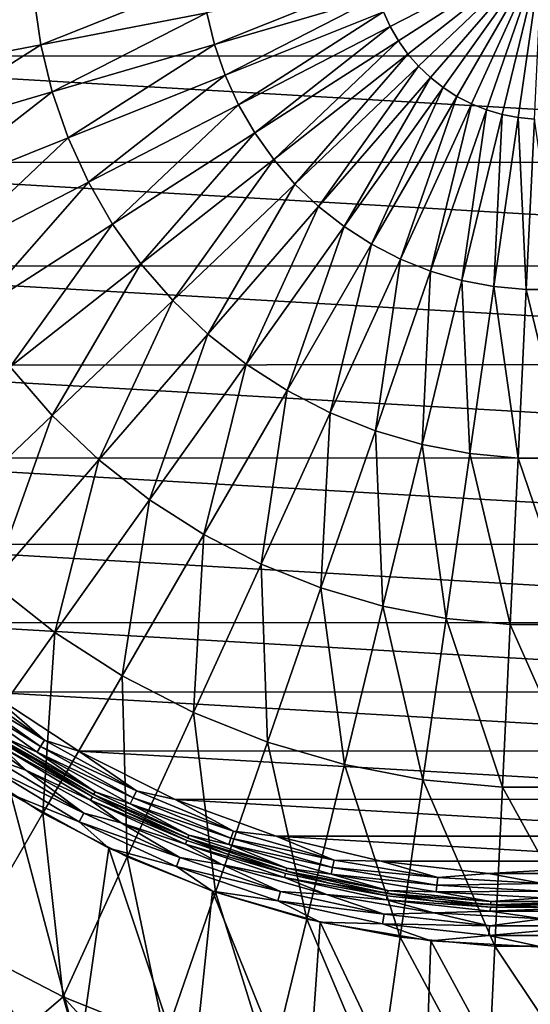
# Model space of a CAD drawing. Header units: millimetres. Extents: x -25 to 25, y -25 to 25.
# Tile 22 of 43: x -6.5 to -0.2, y -13.2 to -0.9. Entities that reach past the tile are written whole.
import ezdxf

# ---------------------------------------------------------------- set-up
doc = ezdxf.new("R2010")
doc.units = ezdxf.units.MM
doc.header["$LTSCALE"] = 65.185185
for name, color, linetype in [('11', 7, 'CONTINUOUS'), ('12', 7, 'CONTINUOUS'), ('5', 7, 'CONTINUOUS'), ('61', 7, 'CONTINUOUS'), ('62', 7, 'CONTINUOUS'), ('65', 7, 'CONTINUOUS'), ('66', 7, 'CONTINUOUS'), ('67', 7, 'CONTINUOUS'), ('9', 7, 'CONTINUOUS')]:
    doc.layers.add(name, color=color, linetype=linetype)

msp = doc.modelspace()

# ---------------------------------------------------------------- linework, layer by layer
at = {"layer": '11', "linetype": 'Continuous'}
for points in [[(-7.482, -9.382, 11.1), (-6.384, -10.161, 11.1), (-7.482, -9.382, 10), (-7.482, -9.382, 11.1)], [(-7.482, -9.382, 10), (-6.384, -10.161, 11.1), (-6.384, -10.161, 10), (-7.482, -9.382, 10)], [(-6.384, -10.161, 11.1), (-5.207, -10.812, 11.1), (-6.384, -10.161, 10), (-6.384, -10.161, 11.1)], [(-6.384, -10.161, 10), (-5.207, -10.812, 11.1), (-5.207, -10.812, 10), (-6.384, -10.161, 10)], [(-5.207, -10.812, 11.1), (-3.963, -11.327, 11.1), (-5.207, -10.812, 10), (-5.207, -10.812, 11.1)], [(-5.207, -10.812, 10), (-3.963, -11.327, 11.1), (-3.963, -11.327, 10), (-5.207, -10.812, 10)], [(-3.963, -11.327, 10), (-2.67, -11.699, 11.1), (-2.67, -11.699, 10), (-3.963, -11.327, 10)], [(-3.963, -11.327, 11.1), (-2.67, -11.699, 11.1), (-3.963, -11.327, 10), (-3.963, -11.327, 11.1)], [(-2.67, -11.699, 10), (-1.344, -11.925, 11.1), (-1.344, -11.925, 10), (-2.67, -11.699, 10)], [(-2.67, -11.699, 11.1), (-1.344, -11.925, 11.1), (-2.67, -11.699, 10), (-2.67, -11.699, 11.1)], [(-1.344, -11.925, 10), (0, -12, 11.1), (0, -12, 10), (-1.344, -11.925, 10)], [(-1.344, -11.925, 11.1), (0, -12, 11.1), (-1.344, -11.925, 10), (-1.344, -11.925, 11.1)]]:
    msp.add_3dface(points, dxfattribs=at)
at = {"layer": '12', "linetype": 'Continuous'}
for points in [[(-11.521, -1.35, 11.5), (-11.6, 0, 11.5), (11.521, -1.347, 11.5), (-11.521, -1.35, 11.5)], [(-11.6, 0, 11.5), (11.6, 0, 11.5), (11.521, -1.347, 11.5), (-11.6, 0, 11.5)], [(11.287, -2.677, 11.5), (-11.521, -1.35, 11.5), (11.521, -1.347, 11.5), (11.287, -2.677, 11.5)], [(-11.285, -2.683, 11.5), (-11.521, -1.35, 11.5), (11.287, -2.677, 11.5), (-11.285, -2.683, 11.5)], [(10.899, -3.97, 11.5), (-11.285, -2.683, 11.5), (11.287, -2.677, 11.5), (10.899, -3.97, 11.5)], [(-10.896, -3.978, 11.5), (-11.285, -2.683, 11.5), (10.899, -3.97, 11.5), (-10.896, -3.978, 11.5)], [(10.366, -5.207, 11.5), (-10.896, -3.978, 11.5), (10.899, -3.97, 11.5), (10.366, -5.207, 11.5)], [(-10.361, -5.217, 11.5), (-10.896, -3.978, 11.5), (10.366, -5.207, 11.5), (-10.361, -5.217, 11.5)], [(9.692, -6.373, 11.5), (-10.361, -5.217, 11.5), (10.366, -5.207, 11.5), (9.692, -6.373, 11.5)], [(-9.686, -6.383, 11.5), (-10.361, -5.217, 11.5), (9.692, -6.373, 11.5), (-9.686, -6.383, 11.5)], [(8.887, -7.455, 11.5), (-9.686, -6.383, 11.5), (9.692, -6.373, 11.5), (8.887, -7.455, 11.5)], [(-8.88, -7.463, 11.5), (-9.686, -6.383, 11.5), (8.887, -7.455, 11.5), (-8.88, -7.463, 11.5)], [(7.961, -8.437, 11.5), (-8.88, -7.463, 11.5), (8.887, -7.455, 11.5), (7.961, -8.437, 11.5)], [(-7.955, -8.443, 11.5), (-8.88, -7.463, 11.5), (7.961, -8.437, 11.5), (-7.955, -8.443, 11.5)], [(6.928, -9.304, 11.5), (-7.955, -8.443, 11.5), (7.961, -8.437, 11.5), (6.928, -9.304, 11.5)], [(-6.923, -9.308, 11.5), (-7.955, -8.443, 11.5), (6.928, -9.304, 11.5), (-6.923, -9.308, 11.5)], [(5.802, -10.045, 11.5), (-6.923, -9.308, 11.5), (6.928, -9.304, 11.5), (5.802, -10.045, 11.5)], [(-5.798, -10.047, 11.5), (-6.923, -9.308, 11.5), (5.802, -10.045, 11.5), (-5.798, -10.047, 11.5)], [(4.598, -10.65, 11.5), (-5.798, -10.047, 11.5), (5.802, -10.045, 11.5), (4.598, -10.65, 11.5)], [(-4.596, -10.651, 11.5), (-5.798, -10.047, 11.5), (4.598, -10.65, 11.5), (-4.596, -10.651, 11.5)], [(3.33, -11.112, 11.5), (-4.596, -10.651, 11.5), (4.598, -10.65, 11.5), (3.33, -11.112, 11.5)], [(-3.33, -11.112, 11.5), (-4.596, -10.651, 11.5), (3.33, -11.112, 11.5), (-3.33, -11.112, 11.5)], [(2.015, -11.424, 11.5), (-3.33, -11.112, 11.5), (3.33, -11.112, 11.5), (2.015, -11.424, 11.5)], [(-2.017, -11.423, 11.5), (-3.33, -11.112, 11.5), (2.015, -11.424, 11.5), (-2.017, -11.423, 11.5)], [(-0.677, -11.58, 11.5), (-2.017, -11.423, 11.5), (2.015, -11.424, 11.5), (-0.677, -11.58, 11.5)], [(0.673, -11.58, 11.5), (-0.677, -11.58, 11.5), (2.015, -11.424, 11.5), (0.673, -11.58, 11.5)]]:
    msp.add_3dface(points, dxfattribs=at)
at = {"layer": '5', "linetype": 'Continuous'}
for points in [[(-1.905, -0.982, 14.925), (0, 0, 15), (-1.989, -0.796, 14.925), (-1.905, -0.982, 14.925)], [(-1.803, -1.159, 14.925), (0, 0, 15), (-1.905, -0.982, 14.925), (-1.803, -1.159, 14.925)], [(-1.684, -1.325, 14.925), (0, 0, 15), (-1.803, -1.159, 14.925), (-1.684, -1.325, 14.925)], [(-1.551, -1.479, 14.925), (0, 0, 15), (-1.684, -1.325, 14.925), (-1.551, -1.479, 14.925)], [(-1.403, -1.619, 14.925), (0, 0, 15), (-1.551, -1.479, 14.925), (-1.403, -1.619, 14.925)], [(-1.243, -1.746, 14.925), (0, 0, 15), (-1.403, -1.619, 14.925), (-1.243, -1.746, 14.925)], [(-1.071, -1.856, 14.925), (0, 0, 15), (-1.243, -1.746, 14.925), (-1.071, -1.856, 14.925)], [(-0.89, -1.949, 14.925), (0, 0, 15), (-1.071, -1.856, 14.925), (-0.89, -1.949, 14.925)], [(-0.701, -2.025, 14.925), (0, 0, 15), (-0.89, -1.949, 14.925), (-0.701, -2.025, 14.925)], [(-0.505, -2.082, 14.925), (0, 0, 15), (-0.701, -2.025, 14.925), (-0.505, -2.082, 14.925)], [(-0.305, -2.121, 14.925), (0, 0, 15), (-0.505, -2.082, 14.925), (-0.305, -2.121, 14.925)], [(-0.102, -2.14, 14.925), (0, 0, 15), (-0.305, -2.121, 14.925), (-0.102, -2.14, 14.925)], [(-6.275, -1.209, 14.324), (-4.258, -0.407, 14.699), (-6.362, -0.607, 14.324), (-6.275, -1.209, 14.324)], [(-4.2, -0.809, 14.699), (-4.258, -0.407, 14.699), (-6.275, -1.209, 14.324), (-4.2, -0.809, 14.699)], [(-4.104, -1.205, 14.699), (-2.104, -0.406, 14.925), (-4.2, -0.809, 14.699), (-4.104, -1.205, 14.699)], [(-2.056, -0.604, 14.925), (-2.104, -0.406, 14.925), (-4.104, -1.205, 14.699), (-2.056, -0.604, 14.925)], [(-8.319, -1.603, 13.801), (-6.362, -0.607, 14.324), (-8.434, -0.805, 13.801), (-8.319, -1.603, 13.801)], [(-6.275, -1.209, 14.324), (-6.362, -0.607, 14.324), (-8.319, -1.603, 13.801), (-6.275, -1.209, 14.324)], [(-3.971, -1.59, 14.699), (-2.056, -0.604, 14.925), (-4.104, -1.205, 14.699), (-3.971, -1.59, 14.699)], [(-1.989, -0.796, 14.925), (-2.056, -0.604, 14.925), (-3.971, -1.59, 14.699), (-1.989, -0.796, 14.925)], [(-6.132, -1.8, 14.324), (-4.2, -0.809, 14.699), (-6.275, -1.209, 14.324), (-6.132, -1.8, 14.324)], [(-4.104, -1.205, 14.699), (-4.2, -0.809, 14.699), (-6.132, -1.8, 14.324), (-4.104, -1.205, 14.699)], [(-3.802, -1.96, 14.699), (-1.989, -0.796, 14.925), (-3.971, -1.59, 14.699), (-3.802, -1.96, 14.699)], [(-1.905, -0.982, 14.925), (-1.989, -0.796, 14.925), (-3.802, -1.96, 14.699), (-1.905, -0.982, 14.925)], [(-3.598, -2.312, 14.699), (-1.905, -0.982, 14.925), (-3.802, -1.96, 14.699), (-3.598, -2.312, 14.699)], [(-1.803, -1.159, 14.925), (-1.905, -0.982, 14.925), (-3.598, -2.312, 14.699), (-1.803, -1.159, 14.925)], [(-8.129, -2.387, 13.801), (-6.275, -1.209, 14.324), (-8.319, -1.603, 13.801), (-8.129, -2.387, 13.801)], [(-6.132, -1.8, 14.324), (-6.275, -1.209, 14.324), (-8.129, -2.387, 13.801), (-6.132, -1.8, 14.324)], [(-5.933, -2.375, 14.324), (-4.104, -1.205, 14.699), (-6.132, -1.8, 14.324), (-5.933, -2.375, 14.324)], [(-3.971, -1.59, 14.699), (-4.104, -1.205, 14.699), (-5.933, -2.375, 14.324), (-3.971, -1.59, 14.699)], [(-3.362, -2.644, 14.699), (-1.803, -1.159, 14.925), (-3.598, -2.312, 14.699), (-3.362, -2.644, 14.699)], [(-1.684, -1.325, 14.925), (-1.803, -1.159, 14.925), (-3.362, -2.644, 14.699), (-1.684, -1.325, 14.925)], [(-3.096, -2.952, 14.699), (-1.684, -1.325, 14.925), (-3.362, -2.644, 14.699), (-3.096, -2.952, 14.699)], [(-1.551, -1.479, 14.925), (-1.684, -1.325, 14.925), (-3.096, -2.952, 14.699), (-1.551, -1.479, 14.925)], [(-5.68, -2.928, 14.324), (-3.971, -1.59, 14.699), (-5.933, -2.375, 14.324), (-5.68, -2.928, 14.324)], [(-3.802, -1.96, 14.699), (-3.971, -1.59, 14.699), (-5.68, -2.928, 14.324), (-3.802, -1.96, 14.699)], [(-2.801, -3.233, 14.699), (-1.551, -1.479, 14.925), (-3.096, -2.952, 14.699), (-2.801, -3.233, 14.699)], [(-1.403, -1.619, 14.925), (-1.551, -1.479, 14.925), (-2.801, -3.233, 14.699), (-1.403, -1.619, 14.925)], [(-2.481, -3.484, 14.699), (-1.403, -1.619, 14.925), (-2.801, -3.233, 14.699), (-2.481, -3.484, 14.699)], [(-1.243, -1.746, 14.925), (-1.403, -1.619, 14.925), (-2.481, -3.484, 14.699), (-1.243, -1.746, 14.925)], [(-7.865, -3.149, 13.801), (-6.132, -1.8, 14.324), (-8.129, -2.387, 13.801), (-7.865, -3.149, 13.801)], [(-5.933, -2.375, 14.324), (-6.132, -1.8, 14.324), (-7.865, -3.149, 13.801), (-5.933, -2.375, 14.324)], [(-2.139, -3.704, 14.699), (-1.243, -1.746, 14.925), (-2.481, -3.484, 14.699), (-2.139, -3.704, 14.699)], [(-1.071, -1.856, 14.925), (-1.243, -1.746, 14.925), (-2.139, -3.704, 14.699), (-1.071, -1.856, 14.925)], [(-5.376, -3.455, 14.324), (-3.802, -1.96, 14.699), (-5.68, -2.928, 14.324), (-5.376, -3.455, 14.324)], [(-3.598, -2.312, 14.699), (-3.802, -1.96, 14.699), (-5.376, -3.455, 14.324), (-3.598, -2.312, 14.699)], [(-1.777, -3.891, 14.699), (-1.071, -1.856, 14.925), (-2.139, -3.704, 14.699), (-1.777, -3.891, 14.699)], [(-0.89, -1.949, 14.925), (-1.071, -1.856, 14.925), (-1.777, -3.891, 14.699), (-0.89, -1.949, 14.925)], [(-1.399, -4.042, 14.699), (-0.89, -1.949, 14.925), (-1.777, -3.891, 14.699), (-1.399, -4.042, 14.699)], [(-0.701, -2.025, 14.925), (-0.89, -1.949, 14.925), (-1.399, -4.042, 14.699), (-0.701, -2.025, 14.925)], [(-1.008, -4.157, 14.699), (-0.701, -2.025, 14.925), (-1.399, -4.042, 14.699), (-1.008, -4.157, 14.699)], [(-0.505, -2.082, 14.925), (-0.701, -2.025, 14.925), (-1.008, -4.157, 14.699), (-0.505, -2.082, 14.925)], [(-0.609, -4.234, 14.699), (-0.505, -2.082, 14.925), (-1.008, -4.157, 14.699), (-0.609, -4.234, 14.699)], [(-0.305, -2.121, 14.925), (-0.505, -2.082, 14.925), (-0.609, -4.234, 14.699), (-0.305, -2.121, 14.925)], [(-0.204, -4.272, 14.699), (-0.305, -2.121, 14.925), (-0.609, -4.234, 14.699), (-0.204, -4.272, 14.699)], [(-0.102, -2.14, 14.925), (-0.305, -2.121, 14.925), (-0.204, -4.272, 14.699), (-0.102, -2.14, 14.925)], [(0.204, -4.272, 14.699), (-0.102, -2.14, 14.925), (-0.204, -4.272, 14.699), (0.204, -4.272, 14.699)], [(-5.023, -3.95, 14.324), (-3.598, -2.312, 14.699), (-5.376, -3.455, 14.324), (-5.023, -3.95, 14.324)], [(-3.362, -2.644, 14.699), (-3.598, -2.312, 14.699), (-5.023, -3.95, 14.324), (-3.362, -2.644, 14.699)], [(-7.53, -3.882, 13.801), (-5.933, -2.375, 14.324), (-7.865, -3.149, 13.801), (-7.53, -3.882, 13.801)], [(-5.68, -2.928, 14.324), (-5.933, -2.375, 14.324), (-7.53, -3.882, 13.801), (-5.68, -2.928, 14.324)], [(-4.625, -4.41, 14.324), (-3.362, -2.644, 14.699), (-5.023, -3.95, 14.324), (-4.625, -4.41, 14.324)], [(-3.096, -2.952, 14.699), (-3.362, -2.644, 14.699), (-4.625, -4.41, 14.324), (-3.096, -2.952, 14.699)], [(-7.127, -4.58, 13.801), (-5.68, -2.928, 14.324), (-7.53, -3.882, 13.801), (-7.127, -4.58, 13.801)], [(-5.376, -3.455, 14.324), (-5.68, -2.928, 14.324), (-7.127, -4.58, 13.801), (-5.376, -3.455, 14.324)], [(-4.185, -4.83, 14.324), (-3.096, -2.952, 14.699), (-4.625, -4.41, 14.324), (-4.185, -4.83, 14.324)], [(-2.801, -3.233, 14.699), (-3.096, -2.952, 14.699), (-4.185, -4.83, 14.324), (-2.801, -3.233, 14.699)], [(-3.707, -5.206, 14.324), (-2.801, -3.233, 14.699), (-4.185, -4.83, 14.324), (-3.707, -5.206, 14.324)], [(-2.481, -3.484, 14.699), (-2.801, -3.233, 14.699), (-3.707, -5.206, 14.324), (-2.481, -3.484, 14.699)], [(-6.66, -5.237, 13.801), (-5.376, -3.455, 14.324), (-7.127, -4.58, 13.801), (-6.66, -5.237, 13.801)], [(-5.023, -3.95, 14.324), (-5.376, -3.455, 14.324), (-6.66, -5.237, 13.801), (-5.023, -3.95, 14.324)], [(-3.195, -5.534, 14.324), (-2.481, -3.484, 14.699), (-3.707, -5.206, 14.324), (-3.195, -5.534, 14.324)], [(-2.139, -3.704, 14.699), (-2.481, -3.484, 14.699), (-3.195, -5.534, 14.324), (-2.139, -3.704, 14.699)], [(-2.655, -5.813, 14.324), (-2.139, -3.704, 14.699), (-3.195, -5.534, 14.324), (-2.655, -5.813, 14.324)], [(-1.777, -3.891, 14.699), (-2.139, -3.704, 14.699), (-2.655, -5.813, 14.324), (-1.777, -3.891, 14.699)], [(-2.09, -6.039, 14.324), (-1.777, -3.891, 14.699), (-2.655, -5.813, 14.324), (-2.09, -6.039, 14.324)], [(-1.399, -4.042, 14.699), (-1.777, -3.891, 14.699), (-2.09, -6.039, 14.324), (-1.399, -4.042, 14.699)], [(-6.132, -5.846, 13.801), (-5.023, -3.95, 14.324), (-6.66, -5.237, 13.801), (-6.132, -5.846, 13.801)], [(-4.625, -4.41, 14.324), (-5.023, -3.95, 14.324), (-6.132, -5.846, 13.801), (-4.625, -4.41, 14.324)], [(-1.507, -6.21, 14.324), (-1.399, -4.042, 14.699), (-2.09, -6.039, 14.324), (-1.507, -6.21, 14.324)], [(-1.008, -4.157, 14.699), (-1.399, -4.042, 14.699), (-1.507, -6.21, 14.324), (-1.008, -4.157, 14.699)], [(-0.909, -6.325, 14.324), (-1.008, -4.157, 14.699), (-1.507, -6.21, 14.324), (-0.909, -6.325, 14.324)], [(-0.609, -4.234, 14.699), (-1.008, -4.157, 14.699), (-0.909, -6.325, 14.324), (-0.609, -4.234, 14.699)], [(-0.304, -6.383, 14.324), (-0.609, -4.234, 14.699), (-0.909, -6.325, 14.324), (-0.304, -6.383, 14.324)], [(-0.204, -4.272, 14.699), (-0.609, -4.234, 14.699), (-0.304, -6.383, 14.324), (-0.204, -4.272, 14.699)], [(0.304, -6.383, 14.324), (-0.204, -4.272, 14.699), (-0.304, -6.383, 14.324), (0.304, -6.383, 14.324)], [(0.204, -4.272, 14.699), (-0.204, -4.272, 14.699), (0.304, -6.383, 14.324), (0.204, -4.272, 14.699)], [(-5.548, -6.403, 13.801), (-4.625, -4.41, 14.324), (-6.132, -5.846, 13.801), (-5.548, -6.403, 13.801)], [(-4.185, -4.83, 14.324), (-4.625, -4.41, 14.324), (-5.548, -6.403, 13.801), (-4.185, -4.83, 14.324)], [(-4.914, -6.901, 13.801), (-4.185, -4.83, 14.324), (-5.548, -6.403, 13.801), (-4.914, -6.901, 13.801)], [(-3.707, -5.206, 14.324), (-4.185, -4.83, 14.324), (-4.914, -6.901, 13.801), (-3.707, -5.206, 14.324)], [(-6.132, -5.846, 13.801), (-6.66, -5.237, 13.801), (-7.608, -7.254, 13.134), (-6.132, -5.846, 13.801)], [(-4.236, -7.337, 13.801), (-3.707, -5.206, 14.324), (-4.914, -6.901, 13.801), (-4.236, -7.337, 13.801)], [(-3.195, -5.534, 14.324), (-3.707, -5.206, 14.324), (-4.236, -7.337, 13.801), (-3.195, -5.534, 14.324)], [(-3.519, -7.707, 13.801), (-3.195, -5.534, 14.324), (-4.236, -7.337, 13.801), (-3.519, -7.707, 13.801)], [(-2.655, -5.813, 14.324), (-3.195, -5.534, 14.324), (-3.519, -7.707, 13.801), (-2.655, -5.813, 14.324)], [(-6.884, -7.944, 13.134), (-6.132, -5.846, 13.801), (-7.608, -7.254, 13.134), (-6.884, -7.944, 13.134)], [(-5.548, -6.403, 13.801), (-6.132, -5.846, 13.801), (-6.884, -7.944, 13.134), (-5.548, -6.403, 13.801)], [(-2.771, -8.006, 13.801), (-2.655, -5.813, 14.324), (-3.519, -7.707, 13.801), (-2.771, -8.006, 13.801)], [(-2.09, -6.039, 14.324), (-2.655, -5.813, 14.324), (-2.771, -8.006, 13.801), (-2.09, -6.039, 14.324)], [(-1.997, -8.233, 13.801), (-2.09, -6.039, 14.324), (-2.771, -8.006, 13.801), (-1.997, -8.233, 13.801)], [(-1.507, -6.21, 14.324), (-2.09, -6.039, 14.324), (-1.997, -8.233, 13.801), (-1.507, -6.21, 14.324)], [(-1.206, -8.386, 13.801), (-1.507, -6.21, 14.324), (-1.997, -8.233, 13.801), (-1.206, -8.386, 13.801)], [(-0.909, -6.325, 14.324), (-1.507, -6.21, 14.324), (-1.206, -8.386, 13.801), (-0.909, -6.325, 14.324)], [(-6.098, -8.563, 13.134), (-5.548, -6.403, 13.801), (-6.884, -7.944, 13.134), (-6.098, -8.563, 13.134)], [(-4.914, -6.901, 13.801), (-5.548, -6.403, 13.801), (-6.098, -8.563, 13.134), (-4.914, -6.901, 13.801)], [(-0.403, -8.463, 13.801), (-0.909, -6.325, 14.324), (-1.206, -8.386, 13.801), (-0.403, -8.463, 13.801)], [(-0.304, -6.383, 14.324), (-0.909, -6.325, 14.324), (-0.403, -8.463, 13.801), (-0.304, -6.383, 14.324)], [(0.403, -8.463, 13.801), (-0.304, -6.383, 14.324), (-0.403, -8.463, 13.801), (0.403, -8.463, 13.801)], [(0.304, -6.383, 14.324), (-0.304, -6.383, 14.324), (0.403, -8.463, 13.801), (0.304, -6.383, 14.324)], [(-5.256, -9.104, 13.134), (-4.914, -6.901, 13.801), (-6.098, -8.563, 13.134), (-5.256, -9.104, 13.134)], [(-4.236, -7.337, 13.801), (-4.914, -6.901, 13.801), (-5.256, -9.104, 13.134), (-4.236, -7.337, 13.801)], [(-4.367, -9.562, 13.134), (-4.236, -7.337, 13.801), (-5.256, -9.104, 13.134), (-4.367, -9.562, 13.134)], [(-3.519, -7.707, 13.801), (-4.236, -7.337, 13.801), (-4.367, -9.562, 13.134), (-3.519, -7.707, 13.801)], [(-3.438, -9.934, 13.134), (-3.519, -7.707, 13.801), (-4.367, -9.562, 13.134), (-3.438, -9.934, 13.134)], [(-2.771, -8.006, 13.801), (-3.519, -7.707, 13.801), (-3.438, -9.934, 13.134), (-2.771, -8.006, 13.801)], [(-6.098, -8.563, 13.134), (-6.884, -7.944, 13.134), (-7.251, -10.182, 12.325), (-6.098, -8.563, 13.134)], [(-2.478, -10.216, 13.134), (-2.771, -8.006, 13.801), (-3.438, -9.934, 13.134), (-2.478, -10.216, 13.134)], [(-1.997, -8.233, 13.801), (-2.771, -8.006, 13.801), (-2.478, -10.216, 13.134), (-1.997, -8.233, 13.801)], [(-1.496, -10.405, 13.134), (-1.997, -8.233, 13.801), (-2.478, -10.216, 13.134), (-1.496, -10.405, 13.134)], [(-1.206, -8.386, 13.801), (-1.997, -8.233, 13.801), (-1.496, -10.405, 13.134), (-1.206, -8.386, 13.801)], [(-0.5, -10.5, 13.134), (-1.206, -8.386, 13.801), (-1.496, -10.405, 13.134), (-0.5, -10.5, 13.134)], [(-0.403, -8.463, 13.801), (-1.206, -8.386, 13.801), (-0.5, -10.5, 13.134), (-0.403, -8.463, 13.801)], [(0.5, -10.5, 13.134), (-0.403, -8.463, 13.801), (-0.5, -10.5, 13.134), (0.5, -10.5, 13.134)], [(0.403, -8.463, 13.801), (-0.403, -8.463, 13.801), (0.5, -10.5, 13.134), (0.403, -8.463, 13.801)], [(-6.25, -10.825, 12.325), (-6.098, -8.563, 13.134), (-7.251, -10.182, 12.325), (-6.25, -10.825, 12.325)], [(-5.256, -9.104, 13.134), (-6.098, -8.563, 13.134), (-6.25, -10.825, 12.325), (-5.256, -9.104, 13.134)], [(-5.193, -11.37, 12.325), (-5.256, -9.104, 13.134), (-6.25, -10.825, 12.325), (-5.193, -11.37, 12.325)], [(-4.367, -9.562, 13.134), (-5.256, -9.104, 13.134), (-5.193, -11.37, 12.325), (-4.367, -9.562, 13.134)], [(-4.088, -11.812, 12.325), (-4.367, -9.562, 13.134), (-5.193, -11.37, 12.325), (-4.088, -11.812, 12.325)], [(-3.438, -9.934, 13.134), (-4.367, -9.562, 13.134), (-4.088, -11.812, 12.325), (-3.438, -9.934, 13.134)], [(-2.947, -12.148, 12.325), (-3.438, -9.934, 13.134), (-4.088, -11.812, 12.325), (-2.947, -12.148, 12.325)], [(-2.478, -10.216, 13.134), (-3.438, -9.934, 13.134), (-2.947, -12.148, 12.325), (-2.478, -10.216, 13.134)], [(-7.213, -12.493, 11.378), (-6.25, -10.825, 12.325), (-7.251, -10.182, 12.325), (-7.213, -12.493, 11.378)], [(-1.779, -12.373, 12.325), (-2.478, -10.216, 13.134), (-2.947, -12.148, 12.325), (-1.779, -12.373, 12.325)], [(-1.496, -10.405, 13.134), (-2.478, -10.216, 13.134), (-1.779, -12.373, 12.325), (-1.496, -10.405, 13.134)], [(-0.595, -12.486, 12.325), (-1.496, -10.405, 13.134), (-1.779, -12.373, 12.325), (-0.595, -12.486, 12.325)], [(-0.5, -10.5, 13.134), (-1.496, -10.405, 13.134), (-0.595, -12.486, 12.325), (-0.5, -10.5, 13.134)], [(0.595, -12.486, 12.325), (-0.5, -10.5, 13.134), (-0.595, -12.486, 12.325), (0.595, -12.486, 12.325)], [(0.5, -10.5, 13.134), (-0.5, -10.5, 13.134), (0.595, -12.486, 12.325), (0.5, -10.5, 13.134)], [(-7.213, -12.493, 11.378), (-5.993, -13.122, 11.378), (-6.25, -10.825, 12.325), (-7.213, -12.493, 11.378)], [(-5.993, -13.122, 11.378), (-5.193, -11.37, 12.325), (-6.25, -10.825, 12.325), (-5.993, -13.122, 11.378)], [(-5.993, -13.122, 11.378), (-4.718, -13.633, 11.378), (-5.193, -11.37, 12.325), (-5.993, -13.122, 11.378)], [(-4.718, -13.633, 11.378), (-4.088, -11.812, 12.325), (-5.193, -11.37, 12.325), (-4.718, -13.633, 11.378)], [(-4.718, -13.633, 11.378), (-3.401, -14.02, 11.378), (-4.088, -11.812, 12.325), (-4.718, -13.633, 11.378)], [(-3.401, -14.02, 11.378), (-2.947, -12.148, 12.325), (-4.088, -11.812, 12.325), (-3.401, -14.02, 11.378)], [(-3.401, -14.02, 11.378), (-2.053, -14.279, 11.378), (-2.947, -12.148, 12.325), (-3.401, -14.02, 11.378)], [(-2.053, -14.279, 11.378), (-1.779, -12.373, 12.325), (-2.947, -12.148, 12.325), (-2.053, -14.279, 11.378)], [(-2.053, -14.279, 11.378), (-0.686, -14.41, 11.378), (-1.779, -12.373, 12.325), (-2.053, -14.279, 11.378)], [(-0.686, -14.41, 11.378), (-0.595, -12.486, 12.325), (-1.779, -12.373, 12.325), (-0.686, -14.41, 11.378)], [(-6.472, -13.532, 11.062), (-7.213, -12.493, 11.378), (-7.134, -13.195, 11.062), (-6.472, -13.532, 11.062)], [(-5.993, -13.122, 11.378), (-7.213, -12.493, 11.378), (-6.472, -13.532, 11.062), (-5.993, -13.122, 11.378)], [(-0.686, -14.41, 11.378), (0.686, -14.41, 11.378), (-0.595, -12.486, 12.325), (-0.686, -14.41, 11.378)], [(0.686, -14.41, 11.378), (0.595, -12.486, 12.325), (-0.595, -12.486, 12.325), (0.686, -14.41, 11.378)], [(-5.793, -13.836, 11.062), (-5.993, -13.122, 11.378), (-6.472, -13.532, 11.062), (-5.793, -13.836, 11.062)], [(-4.718, -13.633, 11.378), (-5.993, -13.122, 11.378), (-5.101, -14.106, 11.062), (-4.718, -13.633, 11.378)], [(-5.101, -14.106, 11.062), (-5.993, -13.122, 11.378), (-5.793, -13.836, 11.062), (-5.101, -14.106, 11.062)]]:
    msp.add_3dface(points, dxfattribs=at)
at = {"layer": '61', "linetype": 'Continuous'}
for points in [[(-7.482, -9.382, 10), (-6.384, -10.161, 10), (-6.744, -9.946, 9.871), (-7.482, -9.382, 10)], [(-7.573, -9.496, 9.646), (-6.772, -9.988, 9.75), (-6.462, -10.285, 9.646), (-7.573, -9.496, 9.646)], [(-6.744, -9.946, 9.871), (-5.629, -10.617, 9.871), (-6.772, -9.988, 9.75), (-6.744, -9.946, 9.871)], [(-6.744, -9.946, 9.871), (-6.384, -10.161, 10), (-5.629, -10.617, 9.871), (-6.744, -9.946, 9.871)], [(-6.772, -9.988, 9.75), (-5.629, -10.617, 9.871), (-5.652, -10.661, 9.75), (-6.772, -9.988, 9.75)], [(-6.772, -9.988, 9.75), (-5.652, -10.661, 9.75), (-6.462, -10.285, 9.646), (-6.772, -9.988, 9.75)], [(-6.384, -10.161, 10), (-5.207, -10.812, 10), (-5.629, -10.617, 9.871), (-6.384, -10.161, 10)], [(-6.462, -10.285, 9.646), (-5.652, -10.661, 9.75), (-5.27, -10.944, 9.646), (-6.462, -10.285, 9.646)], [(-5.629, -10.617, 9.871), (-4.448, -11.164, 9.871), (-5.652, -10.661, 9.75), (-5.629, -10.617, 9.871)], [(-5.652, -10.661, 9.75), (-4.448, -11.164, 9.871), (-4.466, -11.21, 9.75), (-5.652, -10.661, 9.75)], [(-5.652, -10.661, 9.75), (-4.466, -11.21, 9.75), (-5.27, -10.944, 9.646), (-5.652, -10.661, 9.75)], [(-5.629, -10.617, 9.871), (-5.207, -10.812, 10), (-4.448, -11.164, 9.871), (-5.629, -10.617, 9.871)], [(-5.207, -10.812, 10), (-3.963, -11.327, 10), (-4.448, -11.164, 9.871), (-5.207, -10.812, 10)], [(-5.27, -10.944, 9.646), (-4.466, -11.21, 9.75), (-4.012, -11.465, 9.646), (-5.27, -10.944, 9.646)], [(-4.448, -11.164, 9.871), (-3.215, -11.579, 9.871), (-4.466, -11.21, 9.75), (-4.448, -11.164, 9.871)], [(-4.466, -11.21, 9.75), (-3.215, -11.579, 9.871), (-3.228, -11.627, 9.75), (-4.466, -11.21, 9.75)], [(-4.466, -11.21, 9.75), (-3.228, -11.627, 9.75), (-4.012, -11.465, 9.646), (-4.466, -11.21, 9.75)], [(-4.448, -11.164, 9.871), (-3.963, -11.327, 10), (-3.215, -11.579, 9.871), (-4.448, -11.164, 9.871)], [(-3.963, -11.327, 10), (-2.67, -11.699, 10), (-3.215, -11.579, 9.871), (-3.963, -11.327, 10)], [(-4.012, -11.465, 9.646), (-3.228, -11.627, 9.75), (-2.703, -11.842, 9.646), (-4.012, -11.465, 9.646)], [(-3.215, -11.579, 9.871), (-1.944, -11.859, 9.871), (-3.228, -11.627, 9.75), (-3.215, -11.579, 9.871)], [(-3.215, -11.579, 9.871), (-2.67, -11.699, 10), (-1.944, -11.859, 9.871), (-3.215, -11.579, 9.871)], [(-3.228, -11.627, 9.75), (-1.944, -11.859, 9.871), (-1.952, -11.908, 9.75), (-3.228, -11.627, 9.75)], [(-3.228, -11.627, 9.75), (-1.952, -11.908, 9.75), (-2.703, -11.842, 9.646), (-3.228, -11.627, 9.75)], [(-2.67, -11.699, 10), (-1.344, -11.925, 10), (-1.944, -11.859, 9.871), (-2.67, -11.699, 10)], [(-2.703, -11.842, 9.646), (-1.952, -11.908, 9.75), (-1.36, -12.07, 9.646), (-2.703, -11.842, 9.646)], [(-1.944, -11.859, 9.871), (-0.651, -11.999, 9.871), (-1.952, -11.908, 9.75), (-1.944, -11.859, 9.871)], [(-1.952, -11.908, 9.75), (-0.651, -11.999, 9.871), (-0.653, -12.049, 9.75), (-1.952, -11.908, 9.75)], [(-1.952, -11.908, 9.75), (-0.653, -12.049, 9.75), (-1.36, -12.07, 9.646), (-1.952, -11.908, 9.75)], [(-1.944, -11.859, 9.871), (-1.344, -11.925, 10), (-0.651, -11.999, 9.871), (-1.944, -11.859, 9.871)], [(-1.344, -11.925, 10), (0, -12, 10), (-0.651, -11.999, 9.871), (-1.344, -11.925, 10)], [(-1.36, -12.07, 9.646), (-0.653, -12.049, 9.75), (0, -12.146, 9.646), (-1.36, -12.07, 9.646)], [(-0.651, -11.999, 9.871), (0.651, -11.999, 9.871), (-0.653, -12.049, 9.75), (-0.651, -11.999, 9.871)], [(-0.653, -12.049, 9.75), (0.651, -11.999, 9.871), (0.653, -12.049, 9.75), (-0.653, -12.049, 9.75)], [(-0.653, -12.049, 9.75), (0.653, -12.049, 9.75), (0, -12.146, 9.646), (-0.653, -12.049, 9.75)], [(-0.651, -11.999, 9.871), (0, -12, 10), (0.651, -11.999, 9.871), (-0.651, -11.999, 9.871)]]:
    msp.add_3dface(points, dxfattribs=at)
at = {"layer": '62', "linetype": 'Continuous'}
for points in [[(-7.573, -9.496, 9.646), (-6.462, -10.285, 9.646), (-6.875, -10.139, 9.567), (-7.573, -9.496, 9.646)], [(-6.942, -10.239, 9.517), (-6.875, -10.139, 9.567), (-5.738, -10.823, 9.567), (-6.942, -10.239, 9.517)], [(-6.875, -10.139, 9.567), (-6.462, -10.285, 9.646), (-5.738, -10.823, 9.567), (-6.875, -10.139, 9.567)], [(-5.795, -10.93, 9.517), (-6.942, -10.239, 9.517), (-5.738, -10.823, 9.567), (-5.795, -10.93, 9.517)], [(-5.795, -10.93, 9.517), (-6.651, -10.584, 9.5), (-6.942, -10.239, 9.517), (-5.795, -10.93, 9.517)], [(-6.462, -10.285, 9.646), (-5.27, -10.944, 9.646), (-5.738, -10.823, 9.567), (-6.462, -10.285, 9.646)], [(-5.425, -11.261, 9.5), (-6.651, -10.584, 9.5), (-5.795, -10.93, 9.517), (-5.425, -11.261, 9.5)], [(-5.795, -10.93, 9.517), (-5.738, -10.823, 9.567), (-4.534, -11.38, 9.567), (-5.795, -10.93, 9.517)], [(-5.738, -10.823, 9.567), (-5.27, -10.944, 9.646), (-4.534, -11.38, 9.567), (-5.738, -10.823, 9.567)], [(-4.579, -11.492, 9.517), (-5.795, -10.93, 9.517), (-4.534, -11.38, 9.567), (-4.579, -11.492, 9.517)], [(-4.579, -11.492, 9.517), (-5.425, -11.261, 9.5), (-5.795, -10.93, 9.517), (-4.579, -11.492, 9.517)], [(-5.27, -10.944, 9.646), (-4.012, -11.465, 9.646), (-4.534, -11.38, 9.567), (-5.27, -10.944, 9.646)], [(-4.129, -11.798, 9.5), (-5.425, -11.261, 9.5), (-4.579, -11.492, 9.517), (-4.129, -11.798, 9.5)], [(-4.579, -11.492, 9.517), (-4.534, -11.38, 9.567), (-3.277, -11.803, 9.567), (-4.579, -11.492, 9.517)], [(-4.534, -11.38, 9.567), (-4.012, -11.465, 9.646), (-3.277, -11.803, 9.567), (-4.534, -11.38, 9.567)], [(-3.31, -11.92, 9.517), (-4.579, -11.492, 9.517), (-3.277, -11.803, 9.567), (-3.31, -11.92, 9.517)], [(-3.31, -11.92, 9.517), (-4.129, -11.798, 9.5), (-4.579, -11.492, 9.517), (-3.31, -11.92, 9.517)], [(-4.012, -11.465, 9.646), (-2.703, -11.842, 9.646), (-3.277, -11.803, 9.567), (-4.012, -11.465, 9.646)], [(-2.779, -12.187, 9.5), (-4.129, -11.798, 9.5), (-3.31, -11.92, 9.517), (-2.779, -12.187, 9.5)], [(-3.31, -11.92, 9.517), (-3.277, -11.803, 9.567), (-1.982, -12.089, 9.567), (-3.31, -11.92, 9.517)], [(-3.277, -11.803, 9.567), (-2.703, -11.842, 9.646), (-1.982, -12.089, 9.567), (-3.277, -11.803, 9.567)], [(-2.001, -12.208, 9.517), (-3.31, -11.92, 9.517), (-1.982, -12.089, 9.567), (-2.001, -12.208, 9.517)], [(-2.001, -12.208, 9.517), (-2.779, -12.187, 9.5), (-3.31, -11.92, 9.517), (-2.001, -12.208, 9.517)], [(-2.703, -11.842, 9.646), (-1.36, -12.07, 9.646), (-1.982, -12.089, 9.567), (-2.703, -11.842, 9.646)], [(-1.982, -12.089, 9.567), (-1.36, -12.07, 9.646), (-0.663, -12.232, 9.567), (-1.982, -12.089, 9.567)], [(-1.36, -12.07, 9.646), (0, -12.146, 9.646), (-0.663, -12.232, 9.567), (-1.36, -12.07, 9.646)], [(-1.395, -12.422, 9.5), (-2.779, -12.187, 9.5), (-2.001, -12.208, 9.517), (-1.395, -12.422, 9.5)], [(-2.001, -12.208, 9.517), (-1.982, -12.089, 9.567), (-0.663, -12.232, 9.567), (-2.001, -12.208, 9.517)], [(-0.663, -12.232, 9.567), (0, -12.146, 9.646), (0.663, -12.232, 9.567), (-0.663, -12.232, 9.567)], [(-0.67, -12.353, 9.517), (-2.001, -12.208, 9.517), (-0.663, -12.232, 9.567), (-0.67, -12.353, 9.517)], [(-0.67, -12.353, 9.517), (-1.395, -12.422, 9.5), (-2.001, -12.208, 9.517), (-0.67, -12.353, 9.517)], [(-0.67, -12.353, 9.517), (-0.663, -12.232, 9.567), (0.663, -12.232, 9.567), (-0.67, -12.353, 9.517)], [(0.67, -12.353, 9.517), (-0.67, -12.353, 9.517), (0.663, -12.232, 9.567), (0.67, -12.353, 9.517)], [(0.004, -12.5, 9.5), (-1.395, -12.422, 9.5), (-0.67, -12.353, 9.517), (0.004, -12.5, 9.5)], [(0.67, -12.353, 9.517), (0.004, -12.5, 9.5), (-0.67, -12.353, 9.517), (0.67, -12.353, 9.517)]]:
    msp.add_3dface(points, dxfattribs=at)
at = {"layer": '65', "linetype": 'Continuous'}
for points in [[(-6.322, -10.061, 11.383), (-6.704, -9.888, 11.3), (-7.409, -9.29, 11.383), (-6.322, -10.061, 11.383)], [(-6.384, -10.161, 11.1), (-7.482, -9.382, 11.1), (-6.727, -9.921, 11.204), (-6.384, -10.161, 11.1)], [(-5.596, -10.555, 11.3), (-6.727, -9.921, 11.204), (-6.704, -9.888, 11.3), (-5.596, -10.555, 11.3)], [(-5.615, -10.59, 11.204), (-6.384, -10.161, 11.1), (-6.727, -9.921, 11.204), (-5.615, -10.59, 11.204)], [(-5.615, -10.59, 11.204), (-6.727, -9.921, 11.204), (-5.596, -10.555, 11.3), (-5.615, -10.59, 11.204)], [(-5.596, -10.555, 11.3), (-6.704, -9.888, 11.3), (-6.322, -10.061, 11.383), (-5.596, -10.555, 11.3)], [(-5.156, -10.706, 11.383), (-5.596, -10.555, 11.3), (-6.322, -10.061, 11.383), (-5.156, -10.706, 11.383)], [(-5.207, -10.812, 11.1), (-6.384, -10.161, 11.1), (-5.615, -10.59, 11.204), (-5.207, -10.812, 11.1)], [(-4.422, -11.098, 11.3), (-5.615, -10.59, 11.204), (-5.596, -10.555, 11.3), (-4.422, -11.098, 11.3)], [(-4.437, -11.135, 11.204), (-5.207, -10.812, 11.1), (-5.615, -10.59, 11.204), (-4.437, -11.135, 11.204)], [(-4.437, -11.135, 11.204), (-5.615, -10.59, 11.204), (-4.422, -11.098, 11.3), (-4.437, -11.135, 11.204)], [(-4.422, -11.098, 11.3), (-5.596, -10.555, 11.3), (-5.156, -10.706, 11.383), (-4.422, -11.098, 11.3)], [(-3.925, -11.216, 11.383), (-4.422, -11.098, 11.3), (-5.156, -10.706, 11.383), (-3.925, -11.216, 11.383)], [(-3.963, -11.327, 11.1), (-5.207, -10.812, 11.1), (-4.437, -11.135, 11.204), (-3.963, -11.327, 11.1)], [(-3.196, -11.511, 11.3), (-4.437, -11.135, 11.204), (-4.422, -11.098, 11.3), (-3.196, -11.511, 11.3)], [(-3.207, -11.549, 11.204), (-3.963, -11.327, 11.1), (-4.437, -11.135, 11.204), (-3.207, -11.549, 11.204)], [(-3.207, -11.549, 11.204), (-4.437, -11.135, 11.204), (-3.196, -11.511, 11.3), (-3.207, -11.549, 11.204)], [(-3.196, -11.511, 11.3), (-4.422, -11.098, 11.3), (-3.925, -11.216, 11.383), (-3.196, -11.511, 11.3)], [(-2.67, -11.699, 11.1), (-3.963, -11.327, 11.1), (-3.207, -11.549, 11.204), (-2.67, -11.699, 11.1)], [(-2.644, -11.585, 11.383), (-3.196, -11.511, 11.3), (-3.925, -11.216, 11.383), (-2.644, -11.585, 11.383)], [(-1.933, -11.789, 11.3), (-3.207, -11.549, 11.204), (-3.196, -11.511, 11.3), (-1.933, -11.789, 11.3)], [(-1.939, -11.828, 11.204), (-2.67, -11.699, 11.1), (-3.207, -11.549, 11.204), (-1.939, -11.828, 11.204)], [(-1.939, -11.828, 11.204), (-3.207, -11.549, 11.204), (-1.933, -11.789, 11.3), (-1.939, -11.828, 11.204)], [(-1.933, -11.789, 11.3), (-3.196, -11.511, 11.3), (-2.644, -11.585, 11.383), (-1.933, -11.789, 11.3)], [(-1.344, -11.925, 11.1), (-2.67, -11.699, 11.1), (-1.939, -11.828, 11.204), (-1.344, -11.925, 11.1)], [(-1.33, -11.808, 11.383), (-1.933, -11.789, 11.3), (-2.644, -11.585, 11.383), (-1.33, -11.808, 11.383)], [(-0.647, -11.929, 11.3), (-1.939, -11.828, 11.204), (-1.933, -11.789, 11.3), (-0.647, -11.929, 11.3)], [(-0.647, -11.929, 11.3), (-1.933, -11.789, 11.3), (-1.33, -11.808, 11.383), (-0.647, -11.929, 11.3)], [(0, -11.883, 11.383), (-0.647, -11.929, 11.3), (-1.33, -11.808, 11.383), (0, -11.883, 11.383)], [(-0.649, -11.969, 11.204), (-1.344, -11.925, 11.1), (-1.939, -11.828, 11.204), (-0.649, -11.969, 11.204)], [(-0.649, -11.969, 11.204), (-1.939, -11.828, 11.204), (-0.647, -11.929, 11.3), (-0.649, -11.969, 11.204)], [(0, -12, 11.1), (-1.344, -11.925, 11.1), (-0.649, -11.969, 11.204), (0, -12, 11.1)], [(0.649, -11.969, 11.204), (-0.649, -11.969, 11.204), (0.647, -11.929, 11.3), (0.649, -11.969, 11.204)], [(0.647, -11.929, 11.3), (-0.649, -11.969, 11.204), (-0.647, -11.929, 11.3), (0.647, -11.929, 11.3)], [(0.647, -11.929, 11.3), (-0.647, -11.929, 11.3), (0, -11.883, 11.383), (0.647, -11.929, 11.3)], [(0.649, -11.969, 11.204), (0, -12, 11.1), (-0.649, -11.969, 11.204), (0.649, -11.969, 11.204)]]:
    msp.add_3dface(points, dxfattribs=at)
at = {"layer": '66', "linetype": 'Continuous'}
for points in [[(-6.278, -9.991, 11.446), (-7.409, -9.29, 11.383), (-7.357, -9.226, 11.446), (-6.278, -9.991, 11.446)], [(-7.297, -9.15, 11.486), (-6.227, -9.91, 11.486), (-7.357, -9.226, 11.446), (-7.297, -9.15, 11.486)], [(-6.227, -9.91, 11.486), (-6.278, -9.991, 11.446), (-7.357, -9.226, 11.446), (-6.227, -9.91, 11.486)], [(-7.297, -9.15, 11.486), (-6.923, -9.308, 11.5), (-6.227, -9.91, 11.486), (-7.297, -9.15, 11.486)], [(-6.322, -10.061, 11.383), (-7.409, -9.29, 11.383), (-6.278, -9.991, 11.446), (-6.322, -10.061, 11.383)], [(-6.923, -9.308, 11.5), (-5.798, -10.047, 11.5), (-6.227, -9.91, 11.486), (-6.923, -9.308, 11.5)], [(-6.227, -9.91, 11.486), (-5.078, -10.544, 11.486), (-6.278, -9.991, 11.446), (-6.227, -9.91, 11.486)], [(-6.227, -9.91, 11.486), (-5.798, -10.047, 11.5), (-5.078, -10.544, 11.486), (-6.227, -9.91, 11.486)], [(-5.12, -10.631, 11.446), (-6.322, -10.061, 11.383), (-6.278, -9.991, 11.446), (-5.12, -10.631, 11.446)], [(-5.156, -10.706, 11.383), (-6.322, -10.061, 11.383), (-5.12, -10.631, 11.446), (-5.156, -10.706, 11.383)], [(-5.078, -10.544, 11.486), (-5.12, -10.631, 11.446), (-6.278, -9.991, 11.446), (-5.078, -10.544, 11.486)], [(-5.798, -10.047, 11.5), (-4.596, -10.651, 11.5), (-5.078, -10.544, 11.486), (-5.798, -10.047, 11.5)], [(-5.078, -10.544, 11.486), (-3.865, -11.047, 11.486), (-5.12, -10.631, 11.446), (-5.078, -10.544, 11.486)], [(-5.078, -10.544, 11.486), (-4.596, -10.651, 11.5), (-3.865, -11.047, 11.486), (-5.078, -10.544, 11.486)], [(-3.897, -11.138, 11.446), (-5.156, -10.706, 11.383), (-5.12, -10.631, 11.446), (-3.897, -11.138, 11.446)], [(-3.925, -11.216, 11.383), (-5.156, -10.706, 11.383), (-3.897, -11.138, 11.446), (-3.925, -11.216, 11.383)], [(-3.865, -11.047, 11.486), (-3.897, -11.138, 11.446), (-5.12, -10.631, 11.446), (-3.865, -11.047, 11.486)], [(-4.596, -10.651, 11.5), (-3.33, -11.112, 11.5), (-3.865, -11.047, 11.486), (-4.596, -10.651, 11.5)], [(-3.865, -11.047, 11.486), (-2.604, -11.41, 11.486), (-3.897, -11.138, 11.446), (-3.865, -11.047, 11.486)], [(-3.865, -11.047, 11.486), (-3.33, -11.112, 11.5), (-2.604, -11.41, 11.486), (-3.865, -11.047, 11.486)], [(-2.626, -11.504, 11.446), (-3.925, -11.216, 11.383), (-3.897, -11.138, 11.446), (-2.626, -11.504, 11.446)], [(-2.604, -11.41, 11.486), (-2.626, -11.504, 11.446), (-3.897, -11.138, 11.446), (-2.604, -11.41, 11.486)], [(-3.33, -11.112, 11.5), (-2.017, -11.423, 11.5), (-2.604, -11.41, 11.486), (-3.33, -11.112, 11.5)], [(-2.644, -11.585, 11.383), (-3.925, -11.216, 11.383), (-2.626, -11.504, 11.446), (-2.644, -11.585, 11.383)], [(-2.604, -11.41, 11.486), (-1.31, -11.63, 11.486), (-2.626, -11.504, 11.446), (-2.604, -11.41, 11.486)], [(-2.604, -11.41, 11.486), (-2.017, -11.423, 11.5), (-1.31, -11.63, 11.486), (-2.604, -11.41, 11.486)], [(-2.017, -11.423, 11.5), (-0.677, -11.58, 11.5), (-1.31, -11.63, 11.486), (-2.017, -11.423, 11.5)], [(-1.321, -11.726, 11.446), (-2.644, -11.585, 11.383), (-2.626, -11.504, 11.446), (-1.321, -11.726, 11.446)], [(-1.31, -11.63, 11.486), (-1.321, -11.726, 11.446), (-2.626, -11.504, 11.446), (-1.31, -11.63, 11.486)], [(-1.33, -11.808, 11.383), (-2.644, -11.585, 11.383), (-1.321, -11.726, 11.446), (-1.33, -11.808, 11.383)], [(-1.31, -11.63, 11.486), (0, -11.703, 11.486), (-1.321, -11.726, 11.446), (-1.31, -11.63, 11.486)], [(-1.31, -11.63, 11.486), (-0.677, -11.58, 11.5), (0, -11.703, 11.486), (-1.31, -11.63, 11.486)], [(-0.677, -11.58, 11.5), (0.673, -11.58, 11.5), (0, -11.703, 11.486), (-0.677, -11.58, 11.5)], [(0, -11.8, 11.446), (-1.33, -11.808, 11.383), (-1.321, -11.726, 11.446), (0, -11.8, 11.446)], [(0, -11.883, 11.383), (-1.33, -11.808, 11.383), (0, -11.8, 11.446), (0, -11.883, 11.383)], [(0, -11.703, 11.486), (0, -11.8, 11.446), (-1.321, -11.726, 11.446), (0, -11.703, 11.486)]]:
    msp.add_3dface(points, dxfattribs=at)
at = {"layer": '67', "linetype": 'Continuous'}
for points in [[(-7.134, -13.195, 11.062), (-7.134, -13.195, 9.5), (-5.792, -13.836, 9.5), (-7.134, -13.195, 11.062)], [(-6.472, -13.532, 11.062), (-7.134, -13.195, 11.062), (-5.792, -13.836, 9.5), (-6.472, -13.532, 11.062)]]:
    msp.add_3dface(points, dxfattribs=at)
at = {"layer": '9', "linetype": 'Continuous'}
for points in [[(-7.134, -13.195, 9.5), (-6.651, -10.584, 9.5), (-5.792, -13.836, 9.5), (-7.134, -13.195, 9.5)], [(-6.651, -10.584, 9.5), (-5.425, -11.261, 9.5), (-5.792, -13.836, 9.5), (-6.651, -10.584, 9.5)], [(-5.792, -13.836, 9.5), (-5.425, -11.261, 9.5), (-4.395, -14.342, 9.5), (-5.792, -13.836, 9.5)], [(-5.425, -11.261, 9.5), (-4.129, -11.798, 9.5), (-4.395, -14.342, 9.5), (-5.425, -11.261, 9.5)], [(-4.395, -14.342, 9.5), (-4.129, -11.798, 9.5), (-2.955, -14.706, 9.5), (-4.395, -14.342, 9.5)], [(-4.129, -11.798, 9.5), (-2.779, -12.187, 9.5), (-2.955, -14.706, 9.5), (-4.129, -11.798, 9.5)], [(-2.955, -14.706, 9.5), (-2.779, -12.187, 9.5), (-1.485, -14.926, 9.5), (-2.955, -14.706, 9.5)], [(-2.779, -12.187, 9.5), (-1.395, -12.422, 9.5), (-1.485, -14.926, 9.5), (-2.779, -12.187, 9.5)], [(-1.485, -14.926, 9.5), (-1.395, -12.422, 9.5), (0, -15, 9.5), (-1.485, -14.926, 9.5)], [(-1.395, -12.422, 9.5), (0.004, -12.5, 9.5), (0, -15, 9.5), (-1.395, -12.422, 9.5)]]:
    msp.add_3dface(points, dxfattribs=at)

doc.saveas('drawing.dxf')
